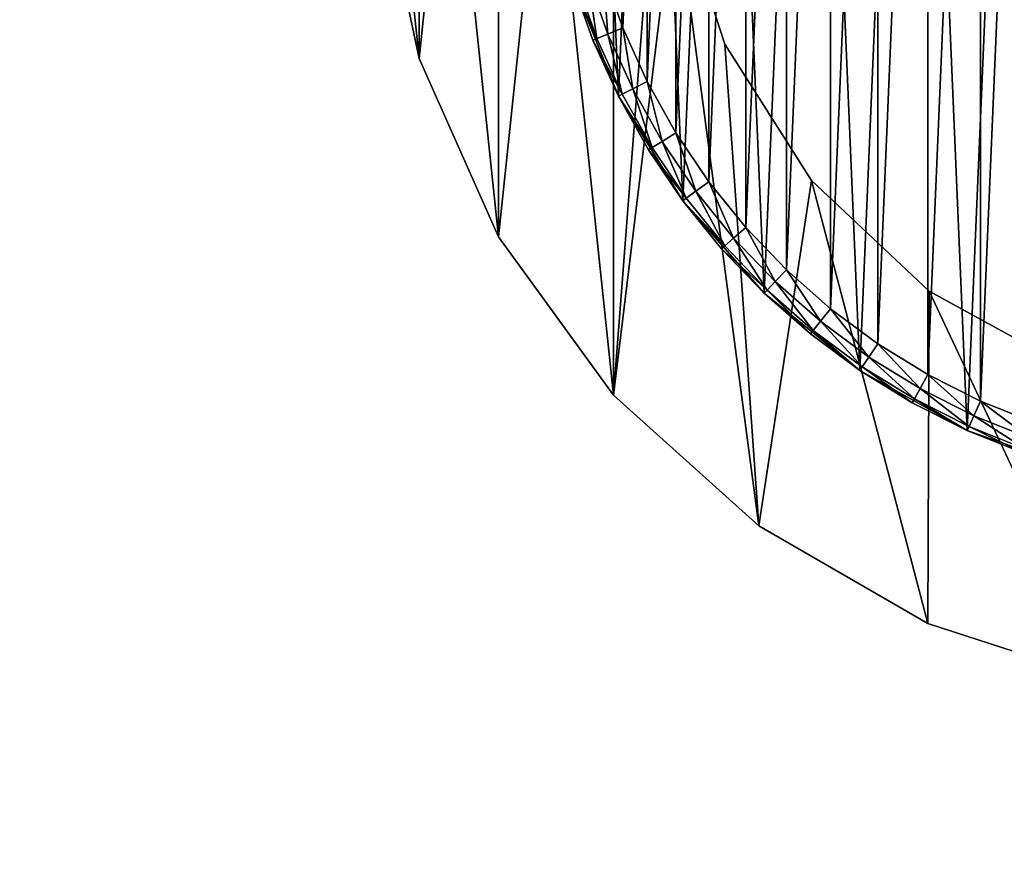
# Model space of a CAD drawing. Extents: x 2 to 356, y -61 to 98.
# Tile 4 of 86: x 64 to 95, y -34 to -8. Entities that reach past the tile are written whole.
import ezdxf

# ---------------------------------------------------------------- set-up
doc = ezdxf.new("R2010")
doc.units = 0
doc.header["$LTSCALE"] = 25.4
doc.layers.get('0').update_dxf_attribs({"color": 13, "linetype": 'CONTINUOUS'})

# ---------------------------------------------------------------- blocks, each defined once
blk = doc.blocks.new('HOTEL-4731-9304_STL')
at = {"color": 252}
mesh = blk.add_polyface(dxfattribs=at)
corners = [(1.773, -60.795, 89.383), (1.873, -60.695, 89.383), (1.773, 60.795, 89.383), (356.202, -60.795, 89.383), (356.102, -60.695, 89.383), (356.102, 60.695, 89.383), (1.873, 60.695, 89.383), (356.202, 60.795, 89.383)]
mesh.append_faces([[corners[k] for k in face] for face in [(0, 1, 2), (1, 3, 4), (4, 3, 5), (2, 6, 7), (6, 2, 1), (7, 5, 3)]], dxfattribs={"vtx0": -1, "vtx1": -1, "color": 252})
mesh.append_faces([[corners[k] for k in face] for face in [(1, 0, 3), (7, 6, 5)]], dxfattribs={"vtx0": -1, "vtx2": -1, "color": 252})
mesh = blk.add_polyface(dxfattribs=at)
corners = [(1.773, 60.795, 254.862), (1.873, 60.695, 254.862), (1.773, -60.795, 254.862), (356.202, 60.795, 254.862), (356.102, 60.695, 254.862), (356.102, -60.695, 254.862), (1.873, -60.695, 254.862), (356.202, -60.795, 254.862)]
mesh.append_faces([[corners[k] for k in face] for face in [(0, 1, 2), (1, 3, 4), (4, 3, 5), (2, 6, 7), (6, 2, 1), (7, 5, 3)]], dxfattribs={"vtx0": -1, "vtx1": -1, "color": 252})
mesh.append_faces([[corners[k] for k in face] for face in [(1, 0, 3), (7, 6, 5)]], dxfattribs={"vtx0": -1, "vtx2": -1, "color": 252})
mesh = blk.add_polyface(dxfattribs=at)
corners = [(2.144, 60.127, 83.531), (2.077, -59.877, 83.531), (2.077, 59.877, 83.531), (2.144, -60.127, 83.531), (2.224, 60.231, 83.531), (2.224, -60.231, 83.531), (2.31, 60.145, 83.531), (2.327, 60.31, 83.531), (355.665, 60.145, 83.531), (2.577, 60.377, 83.531), (355.398, 60.377, 83.531), (355.648, 60.31, 83.531), (355.751, 60.231, 83.531), (355.665, -60.145, 83.531), (2.31, -60.145, 83.531), (2.327, -60.31, 83.531), (2.577, -60.377, 83.531), (355.398, -60.377, 83.531), (355.648, -60.31, 83.531), (355.751, -60.231, 83.531), (355.831, 60.127, 83.531), (355.831, -60.127, 83.531), (355.898, 59.877, 83.531), (355.898, -59.877, 83.531)]
mesh.append_faces([[corners[k] for k in face] for face in [(0, 1, 2), (21, 22, 23)]], dxfattribs={"vtx0": -1, "color": 252})
mesh.append_faces([[corners[k] for k in face] for face in [(1, 0, 3), (3, 4, 5), (6, 7, 8), (8, 12, 13), (5, 14, 15), (14, 5, 6), (15, 13, 16), (16, 13, 17), (17, 13, 18), (18, 13, 19), (19, 20, 21)]], dxfattribs={"vtx0": -1, "vtx1": -1, "color": 252})
mesh.append_faces([[corners[k] for k in face] for face in [(5, 4, 6), (19, 13, 12)]], dxfattribs={"vtx0": -1, "vtx1": -1, "vtx2": -1, "color": 252})
mesh.append_faces([[corners[k] for k in face] for face in [(3, 0, 4), (6, 4, 7), (8, 7, 9), (8, 9, 10), (8, 10, 11), (8, 11, 12), (15, 14, 13), (19, 12, 20), (21, 20, 22)]], dxfattribs={"vtx0": -1, "vtx2": -1, "color": 252})
mesh = blk.add_polyface(dxfattribs=at)
corners = [(2.144, -60.127, 260.714), (2.077, 59.877, 260.714), (2.077, -59.877, 260.714), (2.144, 60.127, 260.714), (2.224, -60.231, 260.714), (2.224, 60.231, 260.714), (2.31, -60.145, 260.714), (2.327, -60.31, 260.714), (355.665, -60.145, 260.714), (2.577, -60.377, 260.714), (355.398, -60.377, 260.714), (355.648, -60.31, 260.714), (355.751, -60.231, 260.714), (355.665, 60.145, 260.714), (2.31, 60.145, 260.714), (2.327, 60.31, 260.714), (2.577, 60.377, 260.714), (355.398, 60.377, 260.714), (355.648, 60.31, 260.714), (355.751, 60.231, 260.714), (355.831, -60.127, 260.714), (355.831, 60.127, 260.714), (355.898, -59.877, 260.714), (355.898, 59.877, 260.714)]
mesh.append_faces([[corners[k] for k in face] for face in [(0, 1, 2), (21, 22, 23)]], dxfattribs={"vtx0": -1, "color": 252})
mesh.append_faces([[corners[k] for k in face] for face in [(1, 0, 3), (3, 4, 5), (6, 7, 8), (8, 12, 13), (5, 14, 15), (14, 5, 6), (15, 13, 16), (16, 13, 17), (17, 13, 18), (18, 13, 19), (19, 20, 21)]], dxfattribs={"vtx0": -1, "vtx1": -1, "color": 252})
mesh.append_faces([[corners[k] for k in face] for face in [(5, 4, 6), (19, 13, 12)]], dxfattribs={"vtx0": -1, "vtx1": -1, "vtx2": -1, "color": 252})
mesh.append_faces([[corners[k] for k in face] for face in [(3, 0, 4), (6, 4, 7), (8, 7, 9), (8, 9, 10), (8, 10, 11), (8, 11, 12), (15, 14, 13), (19, 12, 20), (21, 20, 22)]], dxfattribs={"vtx0": -1, "vtx2": -1, "color": 252})
at = {"color": 0}
mesh = blk.add_polyface(dxfattribs=at)
corners = [(76.407, -8.961, 114.832), (75.146, 3.031, 114.832), (75.146, -3.031, 114.832), (76.407, 8.961, 114.832), (78.873, -14.5, 114.832), (78.873, 14.5, 114.832), (82.436, -19.405, 114.832), (82.436, 19.405, 114.832), (84.342, -3.748, 114.832), (86.942, -23.461, 114.832), (84.027, 1.256, 114.832), (85.891, -8.516, 114.832), (88.577, -12.748, 114.832), (92.192, -26.493, 114.832), (92.232, -16.18, 114.832), (97.958, -28.366, 114.832), (96.625, -18.596, 114.832), (101.481, -19.842, 114.832), (103.987, -29, 114.832), (103.987, -20, 114.832), (110.017, -28.366, 114.832), (106.494, -19.842, 114.832), (111.35, -18.596, 114.832), (115.783, -26.493, 114.832), (115.743, -16.18, 114.832), (119.398, -12.748, 114.832), (121.033, -23.461, 114.832), (122.084, -8.516, 114.832), (125.539, -19.405, 114.832), (123.633, -3.748, 114.832), (123.948, 1.256, 114.832), (86.942, 23.461, 114.832), (84.966, 6.18, 114.832), (87.101, 10.717, 114.832), (92.192, 26.493, 114.832), (90.296, 14.579, 114.832), (94.352, 17.526, 114.832), (97.958, 28.366, 114.832), (99.014, 19.372, 114.832), (103.987, 29, 114.832), (103.987, 20, 114.832), (108.961, 19.372, 114.832), (110.017, 28.366, 114.832), (113.622, 17.526, 114.832), (115.783, 26.493, 114.832), (117.678, 14.579, 114.832), (121.033, 23.461, 114.832), (120.874, 10.717, 114.832), (123.008, 6.18, 114.832), (125.539, 19.405, 114.832), (129.102, -14.5, 114.832), (129.102, 14.5, 114.832), (131.568, -8.961, 114.832), (131.568, 8.961, 114.832), (132.828, -3.031, 114.832), (132.828, 3.031, 114.832)]
mesh.append_faces([[corners[k] for k in face] for face in [(0, 1, 2), (53, 54, 55)]], dxfattribs={"vtx0": -1, "color": 0})
mesh.append_faces([[corners[k] for k in face] for face in [(1, 0, 3), (3, 4, 5), (5, 6, 7), (8, 9, 11), (11, 9, 12), (12, 13, 14), (14, 15, 16), (16, 15, 17), (17, 18, 19), (19, 20, 21), (21, 20, 22), (22, 23, 24), (24, 23, 25), (25, 26, 27), (27, 28, 29), (29, 28, 30), (31, 33, 34), (34, 36, 37), (37, 38, 39), (39, 41, 42), (42, 43, 44), (44, 45, 46), (46, 48, 49), (49, 50, 51), (51, 52, 53)]], dxfattribs={"vtx0": -1, "vtx1": -1, "color": 0})
mesh.append_faces([[corners[k] for k in face] for face in [(7, 6, 8), (49, 30, 28)]], dxfattribs={"vtx0": -1, "vtx1": -1, "vtx2": -1, "color": 0})
mesh.append_faces([[corners[k] for k in face] for face in [(3, 0, 4), (5, 4, 6), (8, 6, 9), (7, 8, 10), (12, 9, 13), (14, 13, 15), (17, 15, 18), (19, 18, 20), (22, 20, 23), (25, 23, 26), (27, 26, 28), (10, 31, 7), (31, 10, 32), (31, 32, 33), (34, 33, 35), (34, 35, 36), (37, 36, 38), (39, 38, 40), (39, 40, 41), (42, 41, 43), (44, 43, 45), (46, 45, 47), (46, 47, 48), (49, 48, 30), (49, 28, 50), (51, 50, 52), (53, 52, 54)]], dxfattribs={"vtx0": -1, "vtx2": -1, "color": 0})
mesh = blk.add_polyface(dxfattribs=at)
corners = [(110.017, 28.366, 113.832), (105.06, 25.325, 113.832), (105.06, 28.98, 113.832), (108.961, 19.372, 113.832), (113.622, 17.526, 113.832), (115.783, 26.493, 113.832), (117.678, 14.579, 113.832), (121.033, 23.461, 113.832), (120.874, 10.717, 113.832), (123.008, 6.18, 113.832), (125.539, 19.405, 113.832), (123.948, 1.256, 113.832), (103.987, -20, 113.832), (102.915, -25.325, 113.832), (101.481, -19.842, 113.832), (105.06, -25.325, 113.832), (106.494, -19.842, 113.832), (105.06, -28.98, 113.832), (110.017, -28.366, 113.832), (111.35, -18.596, 113.832), (115.783, -26.493, 113.832), (115.743, -16.18, 113.832), (119.398, -12.748, 113.832), (121.033, -23.461, 113.832), (122.084, -8.516, 113.832), (125.539, -19.405, 113.832), (123.633, -3.748, 113.832), (129.102, 14.5, 113.832), (129.102, -14.5, 113.832), (131.568, 8.961, 113.832), (131.568, -8.961, 113.832), (132.828, 3.031, 113.832), (132.828, -3.031, 113.832), (76.407, 8.961, 113.832), (75.146, -3.031, 113.832), (75.146, 3.031, 113.832), (76.407, -8.961, 113.832), (78.873, 14.5, 113.832), (78.873, -14.5, 113.832), (82.436, 19.405, 113.832), (82.436, -19.405, 113.832), (84.027, 1.256, 113.832), (86.942, 23.461, 113.832), (84.966, 6.18, 113.832), (87.101, 10.717, 113.832), (92.192, 26.493, 113.832), (90.296, 14.579, 113.832), (94.352, 17.526, 113.832), (97.958, 28.366, 113.832), (99.014, 19.372, 113.832), (102.915, 28.98, 113.832), (102.915, 25.325, 113.832), (103.987, 20, 113.832), (84.342, -3.748, 113.832), (86.942, -23.461, 113.832), (85.891, -8.516, 113.832), (88.577, -12.748, 113.832), (92.192, -26.493, 113.832), (92.232, -16.18, 113.832), (97.958, -28.366, 113.832), (96.625, -18.596, 113.832), (102.915, -28.98, 113.832)]
mesh.append_faces([[corners[k] for k in face] for face in [(0, 1, 2), (30, 31, 32), (33, 34, 35)]], dxfattribs={"vtx0": -1, "color": 0})
mesh.append_faces([[corners[k] for k in face] for face in [(3, 0, 4), (4, 5, 6), (6, 7, 8), (8, 7, 9), (9, 10, 11), (12, 13, 14), (13, 12, 15), (15, 16, 17), (17, 16, 18), (18, 19, 20), (20, 22, 23), (23, 24, 25), (25, 27, 28), (28, 29, 30), (34, 33, 36), (36, 37, 38), (38, 39, 40), (41, 42, 43), (43, 42, 44), (44, 45, 46), (46, 45, 47), (47, 48, 49), (49, 51, 52), (52, 1, 3), (40, 53, 54), (53, 40, 41), (54, 56, 57), (57, 58, 59), (59, 14, 61), (61, 14, 13)]], dxfattribs={"vtx0": -1, "vtx1": -1, "color": 0})
mesh.append_faces([[corners[k] for k in face] for face in [(1, 0, 3), (25, 11, 10), (40, 39, 41)]], dxfattribs={"vtx0": -1, "vtx1": -1, "vtx2": -1, "color": 0})
mesh.append_faces([[corners[k] for k in face] for face in [(4, 0, 5), (6, 5, 7), (9, 7, 10), (15, 12, 16), (18, 16, 19), (20, 19, 21), (20, 21, 22), (23, 22, 24), (25, 24, 26), (25, 26, 11), (25, 10, 27), (28, 27, 29), (30, 29, 31), (36, 33, 37), (38, 37, 39), (41, 39, 42), (44, 42, 45), (47, 45, 48), (49, 48, 50), (49, 50, 51), (52, 51, 1), (54, 53, 55), (54, 55, 56), (57, 56, 58), (59, 58, 60), (59, 60, 14)]], dxfattribs={"vtx0": -1, "vtx2": -1, "color": 0})
at = {"color": 8}
mesh = blk.add_polyface(dxfattribs=at)
corners = [(80.36, -2.858, 112.601), (80.683, 4.74, 112.601), (80.198, 0.955, 112.601), (81.164, -6.589, 112.601), (81.8, 8.389, 112.601), (82.587, -10.13, 112.601), (83.518, 11.797, 112.601), (84.588, -13.379, 112.601), (85.787, 14.865, 112.601), (87.109, -16.244, 112.601), (88.543, 17.506, 112.601), (90.078, -18.641, 112.601), (91.704, 19.643, 112.601), (93.41, -20.503, 112.601), (95.182, 21.215, 112.601), (97.008, -21.774, 112.601), (98.875, 22.176, 112.601), (100.769, -22.419, 112.601), (102.678, 22.5, 112.601), (102.678, -22.5, 112.601), (104.586, -22.419, 112.601), (106.48, 22.176, 112.601), (108.347, -21.774, 112.601), (110.173, 21.215, 112.601), (111.945, -20.503, 112.601), (113.651, 19.643, 112.601), (115.277, -18.641, 112.601), (116.812, 17.506, 112.601), (118.246, -16.244, 112.601), (119.568, 14.865, 112.601), (120.767, -13.379, 112.601), (121.837, 11.797, 112.601), (122.768, -10.13, 112.601), (123.555, 8.389, 112.601), (124.191, -6.589, 112.601), (124.673, 4.74, 112.601), (124.995, -2.858, 112.601), (125.157, 0.955, 112.601)]
mesh.append_faces([[corners[k] for k in face] for face in [(0, 1, 2), (35, 36, 37)]], dxfattribs={"vtx0": -1, "color": 8})
mesh.append_faces([[corners[k] for k in face] for face in [(1, 3, 4), (4, 5, 6), (6, 7, 8), (8, 9, 10), (10, 11, 12), (12, 13, 14), (14, 15, 16), (16, 17, 18), (18, 20, 21), (21, 22, 23), (23, 24, 25), (25, 26, 27), (27, 28, 29), (29, 30, 31), (31, 32, 33), (33, 34, 35)]], dxfattribs={"vtx0": -1, "vtx1": -1, "color": 8})
mesh.append_faces([[corners[k] for k in face] for face in [(1, 0, 3), (4, 3, 5), (6, 5, 7), (8, 7, 9), (10, 9, 11), (12, 11, 13), (14, 13, 15), (16, 15, 17), (18, 17, 19), (18, 19, 20), (21, 20, 22), (23, 22, 24), (25, 24, 26), (27, 26, 28), (29, 28, 30), (31, 30, 32), (33, 32, 34), (35, 34, 36)]], dxfattribs={"vtx0": -1, "vtx2": -1, "color": 8})
mesh = blk.add_polyface(dxfattribs=at)
corners = [(81.352, 2.731, 82.601), (81.197, -0.912, 82.601), (81.197, 0.912, 82.601), (81.352, -2.731, 82.601), (81.66, 4.53, 82.601), (81.66, -4.53, 82.601), (82.12, 6.296, 82.601), (82.12, -6.296, 82.601), (82.728, 8.016, 82.601), (82.728, -8.016, 82.601), (83.48, 9.679, 82.601), (83.48, -9.679, 82.601), (84.37, 11.273, 82.601), (84.37, -11.273, 82.601), (85.392, 12.785, 82.601), (85.392, -12.785, 82.601), (86.538, 14.205, 82.601), (86.538, -14.205, 82.601), (87.801, 15.522, 82.601), (87.801, -15.522, 82.601), (89.171, 16.728, 82.601), (89.171, -16.728, 82.601), (90.638, 17.813, 82.601), (90.638, -17.813, 82.601), (92.192, 18.77, 82.601), (92.192, -18.77, 82.601), (93.822, 19.591, 82.601), (93.822, -19.591, 82.601), (95.515, 20.272, 82.601), (95.515, -20.272, 82.601), (97.26, 20.806, 82.601), (97.26, -20.806, 82.601), (99.044, 21.191, 82.601), (99.044, -21.191, 82.601), (100.854, 21.423, 82.601), (100.854, -21.423, 82.601), (102.678, 21.5, 82.601), (102.678, -21.5, 82.601), (104.501, 21.423, 82.601), (104.501, -21.423, 82.601), (106.311, 21.191, 82.601), (106.311, -21.191, 82.601), (108.095, 20.806, 82.601), (108.095, -20.806, 82.601), (109.84, 20.272, 82.601), (109.84, -20.272, 82.601), (111.533, 19.591, 82.601), (111.533, -19.591, 82.601), (113.163, 18.77, 82.601), (113.163, -18.77, 82.601), (114.717, 17.813, 82.601), (114.717, -17.813, 82.601), (116.184, 16.728, 82.601), (116.184, -16.728, 82.601), (117.554, 15.522, 82.601), (117.554, -15.522, 82.601), (118.817, 14.205, 82.601), (118.817, -14.205, 82.601), (119.963, 12.785, 82.601), (119.963, -12.785, 82.601), (120.985, 11.273, 82.601), (120.985, -11.273, 82.601), (121.875, 9.679, 82.601), (121.875, -9.679, 82.601), (122.627, 8.016, 82.601), (122.627, -8.016, 82.601), (123.235, 6.296, 82.601), (123.235, -6.296, 82.601), (123.695, 4.53, 82.601), (123.695, -4.53, 82.601), (124.003, 2.731, 82.601), (124.003, -2.731, 82.601), (124.158, 0.912, 82.601), (124.158, -0.912, 82.601)]
mesh.append_faces([[corners[k] for k in face] for face in [(0, 1, 2), (71, 72, 73)]], dxfattribs={"vtx0": -1, "color": 8})
mesh.append_faces([[corners[k] for k in face] for face in [(1, 0, 3), (3, 4, 5), (5, 6, 7), (7, 8, 9), (9, 10, 11), (11, 12, 13), (13, 14, 15), (15, 16, 17), (17, 18, 19), (19, 20, 21), (21, 22, 23), (23, 24, 25), (25, 26, 27), (27, 28, 29), (29, 30, 31), (31, 32, 33), (33, 34, 35), (35, 36, 37), (37, 38, 39), (39, 40, 41), (41, 42, 43), (43, 44, 45), (45, 46, 47), (47, 48, 49), (49, 50, 51), (51, 52, 53), (53, 54, 55), (55, 56, 57), (57, 58, 59), (59, 60, 61), (61, 62, 63), (63, 64, 65), (65, 66, 67), (67, 68, 69), (69, 70, 71)]], dxfattribs={"vtx0": -1, "vtx1": -1, "color": 8})
mesh.append_faces([[corners[k] for k in face] for face in [(3, 0, 4), (5, 4, 6), (7, 6, 8), (9, 8, 10), (11, 10, 12), (13, 12, 14), (15, 14, 16), (17, 16, 18), (19, 18, 20), (21, 20, 22), (23, 22, 24), (25, 24, 26), (27, 26, 28), (29, 28, 30), (31, 30, 32), (33, 32, 34), (35, 34, 36), (37, 36, 38), (39, 38, 40), (41, 40, 42), (43, 42, 44), (45, 44, 46), (47, 46, 48), (49, 48, 50), (51, 50, 52), (53, 52, 54), (55, 54, 56), (57, 56, 58), (59, 58, 60), (61, 60, 62), (63, 62, 64), (65, 64, 66), (67, 66, 68), (69, 68, 70), (71, 70, 72)]], dxfattribs={"vtx0": -1, "vtx2": -1, "color": 8})
at = {"color": 0}
mesh = blk.add_polyface(dxfattribs=at)
corners = [(75.146, -3.031, 114.832), (76.407, -8.961, 113.832), (76.407, -8.961, 114.832), (75.146, -3.031, 113.832)]
mesh.append_faces([[corners[k] for k in face] for face in [(0, 1, 2), (1, 0, 3)]], dxfattribs={"vtx0": -1, "color": 0})
mesh = blk.add_polyface(dxfattribs=at)
corners = [(84.342, -3.748, 113.832), (85.891, -8.516, 114.832), (85.891, -8.516, 113.832), (84.342, -3.748, 114.832)]
mesh.append_faces([[corners[k] for k in face] for face in [(0, 1, 2), (1, 0, 3)]], dxfattribs={"vtx0": -1, "color": 0})
at = {"color": 8}
mesh = blk.add_polyface(dxfattribs=at)
corners = [(82.12, -6.296, 82.601), (82.264, -8.203, 82.735), (81.642, -6.442, 82.735), (82.728, -8.016, 82.601)]
mesh.append_faces([[corners[k] for k in face] for face in [(0, 1, 2), (1, 0, 3)]], dxfattribs={"vtx0": -1, "color": 8})
mesh = blk.add_polyface(dxfattribs=at)
corners = [(81.164, -6.589, 83.601), (81.924, -8.339, 83.101), (81.8, -8.389, 83.601), (81.292, -6.549, 83.101)]
mesh.append_faces([[corners[k] for k in face] for face in [(0, 1, 2), (1, 0, 3)]], dxfattribs={"vtx0": -1, "color": 8})
mesh = blk.add_polyface(dxfattribs=at)
corners = [(81.164, -6.589, 83.601), (81.8, -8.389, 83.601), (81.164, -6.589, 112.601)]
mesh.append_faces([[corners[k] for k in face] for face in [(0, 1, 2)]], dxfattribs={"color": 8})
mesh = blk.add_polyface(dxfattribs=at)
corners = [(81.164, -6.589, 112.601), (81.8, -8.389, 83.601), (82.587, -10.13, 112.601)]
mesh.append_faces([[corners[k] for k in face] for face in [(0, 1, 2)]], dxfattribs={"color": 8})
mesh = blk.add_polyface(dxfattribs=at)
corners = [(81.642, -6.442, 82.735), (81.924, -8.339, 83.101), (81.292, -6.549, 83.101), (82.264, -8.203, 82.735)]
mesh.append_faces([[corners[k] for k in face] for face in [(0, 1, 2), (1, 0, 3)]], dxfattribs={"vtx0": -1, "color": 8})
mesh = blk.add_polyface(dxfattribs=at)
corners = [(82.264, -8.203, 82.735), (82.706, -10.069, 83.101), (81.924, -8.339, 83.101), (83.033, -9.904, 82.735)]
mesh.append_faces([[corners[k] for k in face] for face in [(0, 1, 2), (1, 0, 3)]], dxfattribs={"vtx0": -1, "color": 8})
mesh = blk.add_polyface(dxfattribs=at)
corners = [(82.728, -8.016, 82.601), (83.033, -9.904, 82.735), (82.264, -8.203, 82.735), (83.48, -9.679, 82.601)]
mesh.append_faces([[corners[k] for k in face] for face in [(0, 1, 2), (1, 0, 3)]], dxfattribs={"vtx0": -1, "color": 8})
mesh = blk.add_polyface(dxfattribs=at)
corners = [(81.8, -8.389, 83.601), (82.706, -10.069, 83.101), (82.587, -10.13, 83.601), (81.924, -8.339, 83.101)]
mesh.append_faces([[corners[k] for k in face] for face in [(0, 1, 2), (1, 0, 3)]], dxfattribs={"vtx0": -1, "color": 8})
mesh = blk.add_polyface(dxfattribs=at)
corners = [(81.8, -8.389, 83.601), (82.587, -10.13, 83.601), (82.587, -10.13, 112.601)]
mesh.append_faces([[corners[k] for k in face] for face in [(0, 1, 2)]], dxfattribs={"color": 8})
at = {"color": 0}
mesh = blk.add_polyface(dxfattribs=at)
corners = [(85.891, -8.516, 113.832), (88.577, -12.748, 114.832), (88.577, -12.748, 113.832), (85.891, -8.516, 114.832)]
mesh.append_faces([[corners[k] for k in face] for face in [(0, 1, 2), (1, 0, 3)]], dxfattribs={"vtx0": -1, "color": 0})
mesh = blk.add_polyface(dxfattribs=at)
corners = [(76.407, -8.961, 114.832), (78.873, -14.5, 113.832), (78.873, -14.5, 114.832), (76.407, -8.961, 113.832)]
mesh.append_faces([[corners[k] for k in face] for face in [(0, 1, 2), (1, 0, 3)]], dxfattribs={"vtx0": -1, "color": 0})
at = {"color": 8}
mesh = blk.add_polyface(dxfattribs=at)
corners = [(83.48, -9.679, 82.601), (83.944, -11.535, 82.735), (83.033, -9.904, 82.735), (84.37, -11.273, 82.601)]
mesh.append_faces([[corners[k] for k in face] for face in [(0, 1, 2), (1, 0, 3)]], dxfattribs={"vtx0": -1, "color": 8})
mesh = blk.add_polyface(dxfattribs=at)
corners = [(82.587, -10.13, 83.601), (83.632, -11.727, 83.101), (83.518, -11.797, 83.601), (82.706, -10.069, 83.101)]
mesh.append_faces([[corners[k] for k in face] for face in [(0, 1, 2), (1, 0, 3)]], dxfattribs={"vtx0": -1, "color": 8})
mesh = blk.add_polyface(dxfattribs=at)
corners = [(83.033, -9.904, 82.735), (83.632, -11.727, 83.101), (82.706, -10.069, 83.101), (83.944, -11.535, 82.735)]
mesh.append_faces([[corners[k] for k in face] for face in [(0, 1, 2), (1, 0, 3)]], dxfattribs={"vtx0": -1, "color": 8})
mesh = blk.add_polyface(dxfattribs=at)
corners = [(82.587, -10.13, 83.601), (83.518, -11.797, 83.601), (82.587, -10.13, 112.601)]
mesh.append_faces([[corners[k] for k in face] for face in [(0, 1, 2)]], dxfattribs={"color": 8})
mesh = blk.add_polyface(dxfattribs=at)
corners = [(82.587, -10.13, 112.601), (83.518, -11.797, 83.601), (84.588, -13.379, 112.601)]
mesh.append_faces([[corners[k] for k in face] for face in [(0, 1, 2)]], dxfattribs={"color": 8})
mesh = blk.add_polyface(dxfattribs=at)
corners = [(84.37, -11.273, 82.601), (84.99, -13.082, 82.735), (83.944, -11.535, 82.735), (85.392, -12.785, 82.601)]
mesh.append_faces([[corners[k] for k in face] for face in [(0, 1, 2), (1, 0, 3)]], dxfattribs={"vtx0": -1, "color": 8})
mesh = blk.add_polyface(dxfattribs=at)
corners = [(83.944, -11.535, 82.735), (84.695, -13.3, 83.101), (83.632, -11.727, 83.101), (84.99, -13.082, 82.735)]
mesh.append_faces([[corners[k] for k in face] for face in [(0, 1, 2), (1, 0, 3)]], dxfattribs={"vtx0": -1, "color": 8})
mesh = blk.add_polyface(dxfattribs=at)
corners = [(83.518, -11.797, 83.601), (84.695, -13.3, 83.101), (84.588, -13.379, 83.601), (83.632, -11.727, 83.101)]
mesh.append_faces([[corners[k] for k in face] for face in [(0, 1, 2), (1, 0, 3)]], dxfattribs={"vtx0": -1, "color": 8})
mesh = blk.add_polyface(dxfattribs=at)
corners = [(83.518, -11.797, 83.601), (84.588, -13.379, 83.601), (84.588, -13.379, 112.601)]
mesh.append_faces([[corners[k] for k in face] for face in [(0, 1, 2)]], dxfattribs={"color": 8})
mesh = blk.add_polyface(dxfattribs=at)
corners = [(85.392, -12.785, 82.601), (86.163, -14.535, 82.735), (84.99, -13.082, 82.735), (86.538, -14.205, 82.601)]
mesh.append_faces([[corners[k] for k in face] for face in [(0, 1, 2), (1, 0, 3)]], dxfattribs={"vtx0": -1, "color": 8})
at = {"color": 0}
mesh = blk.add_polyface(dxfattribs=at)
corners = [(88.577, -12.748, 114.832), (92.232, -16.18, 113.832), (88.577, -12.748, 113.832), (92.232, -16.18, 114.832)]
mesh.append_faces([[corners[k] for k in face] for face in [(0, 1, 2), (1, 0, 3)]], dxfattribs={"vtx0": -1, "color": 0})
at = {"color": 8}
mesh = blk.add_polyface(dxfattribs=at)
corners = [(84.99, -13.082, 82.735), (85.888, -14.777, 83.101), (84.695, -13.3, 83.101), (86.163, -14.535, 82.735)]
mesh.append_faces([[corners[k] for k in face] for face in [(0, 1, 2), (1, 0, 3)]], dxfattribs={"vtx0": -1, "color": 8})
mesh = blk.add_polyface(dxfattribs=at)
corners = [(84.588, -13.379, 83.601), (85.888, -14.777, 83.101), (85.787, -14.865, 83.601), (84.695, -13.3, 83.101)]
mesh.append_faces([[corners[k] for k in face] for face in [(0, 1, 2), (1, 0, 3)]], dxfattribs={"vtx0": -1, "color": 8})
mesh = blk.add_polyface(dxfattribs=at)
corners = [(84.588, -13.379, 83.601), (85.787, -14.865, 83.601), (84.588, -13.379, 112.601)]
mesh.append_faces([[corners[k] for k in face] for face in [(0, 1, 2)]], dxfattribs={"color": 8})
mesh = blk.add_polyface(dxfattribs=at)
corners = [(84.588, -13.379, 112.601), (85.787, -14.865, 83.601), (87.109, -16.244, 112.601)]
mesh.append_faces([[corners[k] for k in face] for face in [(0, 1, 2)]], dxfattribs={"color": 8})
mesh = blk.add_polyface(dxfattribs=at)
corners = [(86.538, -14.205, 82.601), (87.455, -15.883, 82.735), (86.163, -14.535, 82.735), (87.801, -15.522, 82.601)]
mesh.append_faces([[corners[k] for k in face] for face in [(0, 1, 2), (1, 0, 3)]], dxfattribs={"vtx0": -1, "color": 8})
at = {"color": 0}
mesh = blk.add_polyface(dxfattribs=at)
corners = [(78.873, -14.5, 114.832), (82.436, -19.405, 113.832), (82.436, -19.405, 114.832), (78.873, -14.5, 113.832)]
mesh.append_faces([[corners[k] for k in face] for face in [(0, 1, 2), (1, 0, 3)]], dxfattribs={"vtx0": -1, "color": 0})
at = {"color": 8}
mesh = blk.add_polyface(dxfattribs=at)
corners = [(86.163, -14.535, 82.735), (87.202, -16.147, 83.101), (85.888, -14.777, 83.101), (87.455, -15.883, 82.735)]
mesh.append_faces([[corners[k] for k in face] for face in [(0, 1, 2), (1, 0, 3)]], dxfattribs={"vtx0": -1, "color": 8})
mesh = blk.add_polyface(dxfattribs=at)
corners = [(85.787, -14.865, 83.601), (87.202, -16.147, 83.101), (87.109, -16.244, 83.601), (85.888, -14.777, 83.101)]
mesh.append_faces([[corners[k] for k in face] for face in [(0, 1, 2), (1, 0, 3)]], dxfattribs={"vtx0": -1, "color": 8})
mesh = blk.add_polyface(dxfattribs=at)
corners = [(85.787, -14.865, 83.601), (87.109, -16.244, 83.601), (87.109, -16.244, 112.601)]
mesh.append_faces([[corners[k] for k in face] for face in [(0, 1, 2)]], dxfattribs={"color": 8})
mesh = blk.add_polyface(dxfattribs=at)
corners = [(87.801, -15.522, 82.601), (88.857, -17.117, 82.735), (87.455, -15.883, 82.735), (89.171, -16.728, 82.601)]
mesh.append_faces([[corners[k] for k in face] for face in [(0, 1, 2), (1, 0, 3)]], dxfattribs={"vtx0": -1, "color": 8})
mesh = blk.add_polyface(dxfattribs=at)
corners = [(88.543, -17.506, 83.601), (87.202, -16.147, 83.101), (88.627, -17.402, 83.101), (87.109, -16.244, 83.601)]
mesh.append_faces([[corners[k] for k in face] for face in [(0, 1, 2), (1, 0, 3)]], dxfattribs={"vtx0": -1, "color": 8})
mesh = blk.add_polyface(dxfattribs=at)
corners = [(87.455, -15.883, 82.735), (88.627, -17.402, 83.101), (87.202, -16.147, 83.101), (88.857, -17.117, 82.735)]
mesh.append_faces([[corners[k] for k in face] for face in [(0, 1, 2), (1, 0, 3)]], dxfattribs={"vtx0": -1, "color": 8})
at = {"color": 0}
mesh = blk.add_polyface(dxfattribs=at)
corners = [(92.232, -16.18, 114.832), (96.625, -18.596, 113.832), (92.232, -16.18, 113.832), (96.625, -18.596, 114.832)]
mesh.append_faces([[corners[k] for k in face] for face in [(0, 1, 2), (1, 0, 3)]], dxfattribs={"vtx0": -1, "color": 0})
at = {"color": 8}
mesh = blk.add_polyface(dxfattribs=at)
corners = [(87.109, -16.244, 112.601), (87.109, -16.244, 83.601), (88.543, -17.506, 83.601)]
mesh.append_faces([[corners[k] for k in face] for face in [(0, 1, 2)]], dxfattribs={"color": 8})
mesh = blk.add_polyface(dxfattribs=at)
corners = [(87.109, -16.244, 112.601), (88.543, -17.506, 83.601), (90.078, -18.641, 112.601)]
mesh.append_faces([[corners[k] for k in face] for face in [(0, 1, 2)]], dxfattribs={"color": 8})
mesh = blk.add_polyface(dxfattribs=at)
corners = [(89.171, -16.728, 82.601), (90.358, -18.227, 82.735), (88.857, -17.117, 82.735), (90.638, -17.813, 82.601)]
mesh.append_faces([[corners[k] for k in face] for face in [(0, 1, 2), (1, 0, 3)]], dxfattribs={"vtx0": -1, "color": 8})
mesh = blk.add_polyface(dxfattribs=at)
corners = [(90.078, -18.641, 83.601), (88.627, -17.402, 83.101), (90.153, -18.53, 83.101), (88.543, -17.506, 83.601)]
mesh.append_faces([[corners[k] for k in face] for face in [(0, 1, 2), (1, 0, 3)]], dxfattribs={"vtx0": -1, "color": 8})
mesh = blk.add_polyface(dxfattribs=at)
corners = [(88.857, -17.117, 82.735), (90.153, -18.53, 83.101), (88.627, -17.402, 83.101), (90.358, -18.227, 82.735)]
mesh.append_faces([[corners[k] for k in face] for face in [(0, 1, 2), (1, 0, 3)]], dxfattribs={"vtx0": -1, "color": 8})
mesh = blk.add_polyface(dxfattribs=at)
corners = [(90.078, -18.641, 112.601), (88.543, -17.506, 83.601), (90.078, -18.641, 83.601)]
mesh.append_faces([[corners[k] for k in face] for face in [(0, 1, 2)]], dxfattribs={"color": 8})
mesh = blk.add_polyface(dxfattribs=at)
corners = [(90.638, -17.813, 82.601), (91.948, -19.206, 82.735), (90.358, -18.227, 82.735), (92.192, -18.77, 82.601)]
mesh.append_faces([[corners[k] for k in face] for face in [(0, 1, 2), (1, 0, 3)]], dxfattribs={"vtx0": -1, "color": 8})
mesh = blk.add_polyface(dxfattribs=at)
corners = [(90.358, -18.227, 82.735), (91.77, -19.526, 83.101), (90.153, -18.53, 83.101), (91.948, -19.206, 82.735)]
mesh.append_faces([[corners[k] for k in face] for face in [(0, 1, 2), (1, 0, 3)]], dxfattribs={"vtx0": -1, "color": 8})
mesh = blk.add_polyface(dxfattribs=at)
corners = [(91.704, -19.643, 83.601), (90.153, -18.53, 83.101), (91.77, -19.526, 83.101), (90.078, -18.641, 83.601)]
mesh.append_faces([[corners[k] for k in face] for face in [(0, 1, 2), (1, 0, 3)]], dxfattribs={"vtx0": -1, "color": 8})
mesh = blk.add_polyface(dxfattribs=at)
corners = [(90.078, -18.641, 112.601), (90.078, -18.641, 83.601), (91.704, -19.643, 83.601)]
mesh.append_faces([[corners[k] for k in face] for face in [(0, 1, 2)]], dxfattribs={"color": 8})
mesh = blk.add_polyface(dxfattribs=at)
corners = [(90.078, -18.641, 112.601), (91.704, -19.643, 83.601), (93.41, -20.503, 112.601)]
mesh.append_faces([[corners[k] for k in face] for face in [(0, 1, 2)]], dxfattribs={"color": 8})
mesh = blk.add_polyface(dxfattribs=at)
corners = [(92.192, -18.77, 82.601), (93.616, -20.047, 82.735), (91.948, -19.206, 82.735), (93.822, -19.591, 82.601)]
mesh.append_faces([[corners[k] for k in face] for face in [(0, 1, 2), (1, 0, 3)]], dxfattribs={"vtx0": -1, "color": 8})
mesh = blk.add_polyface(dxfattribs=at)
corners = [(91.948, -19.206, 82.735), (93.465, -20.381, 83.101), (91.77, -19.526, 83.101), (93.616, -20.047, 82.735)]
mesh.append_faces([[corners[k] for k in face] for face in [(0, 1, 2), (1, 0, 3)]], dxfattribs={"vtx0": -1, "color": 8})
at = {"color": 0}
mesh = blk.add_polyface(dxfattribs=at)
corners = [(86.942, -23.461, 114.832), (82.436, -19.405, 113.832), (86.942, -23.461, 113.832), (82.436, -19.405, 114.832)]
mesh.append_faces([[corners[k] for k in face] for face in [(0, 1, 2), (1, 0, 3)]], dxfattribs={"vtx0": -1, "color": 0})
at = {"color": 8}
mesh = blk.add_polyface(dxfattribs=at)
corners = [(93.41, -20.503, 83.601), (91.77, -19.526, 83.101), (93.465, -20.381, 83.101), (91.704, -19.643, 83.601)]
mesh.append_faces([[corners[k] for k in face] for face in [(0, 1, 2), (1, 0, 3)]], dxfattribs={"vtx0": -1, "color": 8})
mesh = blk.add_polyface(dxfattribs=at)
corners = [(93.41, -20.503, 112.601), (91.704, -19.643, 83.601), (93.41, -20.503, 83.601)]
mesh.append_faces([[corners[k] for k in face] for face in [(0, 1, 2)]], dxfattribs={"color": 8})
mesh = blk.add_polyface(dxfattribs=at)
corners = [(93.822, -19.591, 82.601), (95.348, -20.743, 82.735), (93.616, -20.047, 82.735), (95.515, -20.272, 82.601)]
mesh.append_faces([[corners[k] for k in face] for face in [(0, 1, 2), (1, 0, 3)]], dxfattribs={"vtx0": -1, "color": 8})
mesh = blk.add_polyface(dxfattribs=at)
corners = [(93.616, -20.047, 82.735), (95.227, -21.088, 83.101), (93.465, -20.381, 83.101), (95.348, -20.743, 82.735)]
mesh.append_faces([[corners[k] for k in face] for face in [(0, 1, 2), (1, 0, 3)]], dxfattribs={"vtx0": -1, "color": 8})
mesh = blk.add_polyface(dxfattribs=at)
corners = [(95.182, -21.215, 83.601), (93.465, -20.381, 83.101), (95.227, -21.088, 83.101), (93.41, -20.503, 83.601)]
mesh.append_faces([[corners[k] for k in face] for face in [(0, 1, 2), (1, 0, 3)]], dxfattribs={"vtx0": -1, "color": 8})
mesh = blk.add_polyface(dxfattribs=at)
corners = [(93.41, -20.503, 112.601), (93.41, -20.503, 83.601), (95.182, -21.215, 83.601)]
mesh.append_faces([[corners[k] for k in face] for face in [(0, 1, 2)]], dxfattribs={"color": 8})
mesh = blk.add_polyface(dxfattribs=at)
corners = [(93.41, -20.503, 112.601), (95.182, -21.215, 83.601), (97.008, -21.774, 112.601)]
mesh.append_faces([[corners[k] for k in face] for face in [(0, 1, 2)]], dxfattribs={"color": 8})
at = {"color": 0}
mesh = blk.add_polyface(dxfattribs=at)
corners = [(92.192, -26.493, 114.832), (86.942, -23.461, 113.832), (92.192, -26.493, 113.832), (86.942, -23.461, 114.832)]
mesh.append_faces([[corners[k] for k in face] for face in [(0, 1, 2), (1, 0, 3)]], dxfattribs={"vtx0": -1, "color": 0})
mesh = blk.add_polyface(dxfattribs=at)
corners = [(97.958, -28.366, 114.832), (92.192, -26.493, 113.832), (97.958, -28.366, 113.832), (92.192, -26.493, 114.832)]
mesh.append_faces([[corners[k] for k in face] for face in [(0, 1, 2), (1, 0, 3)]], dxfattribs={"vtx0": -1, "color": 0})

msp = doc.modelspace()

# ---------------------------------------------------------------- block references
at = {"color": 0}
msp.add_blockref('HOTEL-4731-9304_STL', (0, 0), dxfattribs=at)

doc.saveas('drawing.dxf')
